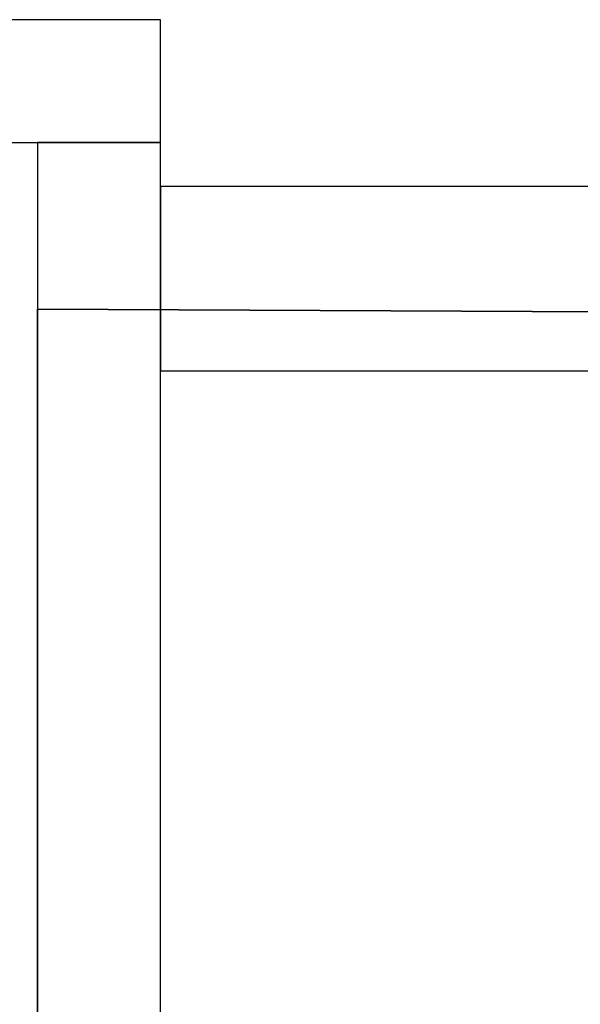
# Model space of a CAD drawing. Header units: metres. Extents: x 391.1 to 427.5, y 12.5 to 28.4.
# Tile 40 of 150: x 401.344 to 401.8, y 27.563 to 28.364. Entities that reach past the tile are written whole.
import ezdxf

# ---------------------------------------------------------------- set-up
doc = ezdxf.new("R2010")
doc.units = ezdxf.units.M
doc.layers.add('01_SUELOS', color=7, linetype='Continuous', lineweight=25, true_color=0x007f00)
doc.layers.add('A-WALL-____-MCUT', color=7, linetype='Continuous', lineweight=25)
doc.layers.add('A-WALL-____-OTLN', color=7, linetype='Continuous', lineweight=25)

# ---------------------------------------------------------------- blocks, each defined once
blk = doc.blocks.new('Family - LONDR55-XX_ZZ-ARQ-CAA-M3D-Londres55-152374-03_CLI_AIGUA_P0A')
at = {"layer": '01_SUELOS', "color": 9, "true_color": 0xaad4aa}
for p, q in [((0, 2.20277), (0, 0)), ((0, 0), (0, 2.20277)), ((1.8984, 2.19306), (0, 2.20277)), ((0, 2.20277), (1.8984, 2.19306))]:
    blk.add_line(p, q, dxfattribs=at)
blk = doc.blocks.new('Family - Evans PA-152526-03_CLI_AIGUA_P0A')
at = {"layer": 'A-WALL-____-MCUT', "color": 253, "true_color": 0xaaaaaa}
for p, q in [((0, 0.1), (0, 0)), ((0.72012, 0.1), (0, 0.1)), ((0.70033, 0), (0.72012, 0.1)), ((0, 0), (0.70033, 0))]:
    blk.add_line(p, q, dxfattribs=at)
at = {"layer": 'A-WALL-____-OTLN', "color": 253, "true_color": 0xaaaaaa}
for p, q in [((0, 0.1), (0, 0)), ((0.72012, 0.1), (0, 0.1)), ((0.70033, 0), (0.72012, 0.1)), ((0, 0), (0.70033, 0))]:
    blk.add_line(p, q, dxfattribs=at)
at = {"layer": 'A-WALL-____-OTLN', "color": 253, "lineweight": 18, "true_color": 0xaaaaaa}
blk.add_line((0, 0), (0.70033, 0), dxfattribs=at)
blk = doc.blocks.new('Family - Evans PA-152627-03_CLI_AIGUA_P0A')
at = {"layer": 'A-WALL-____-MCUT', "color": 253, "true_color": 0xaaaaaa}
for p, q in [((4.6937, 0.1), (2.34931, 0.1)), ((4.6937, 0), (4.6937, 0.1)), ((2.34931, 0), (4.6937, 0))]:
    blk.add_line(p, q, dxfattribs=at)
at = {"layer": 'A-WALL-____-OTLN', "color": 253, "true_color": 0xaaaaaa}
for p, q in [((4.6937, 0.1), (0.03252, 0.1)), ((4.6937, 0), (4.6937, 0.1)), ((0, 0), (4.6937, 0))]:
    blk.add_line(p, q, dxfattribs=at)
at = {"layer": 'A-WALL-____-OTLN', "color": 253, "lineweight": 18, "true_color": 0xaaaaaa}
blk.add_line((0.02223, 0), (4.6937, 0), dxfattribs=at)
blk = doc.blocks.new('Family - Evans PA-152638-03_CLI_AIGUA_P0A')
at = {"layer": 'A-WALL-____-MCUT', "color": 253, "true_color": 0xaaaaaa}
for p, q in [((1.7984, 0.15), (0, 0.15)), ((1.7984, 0), (1.7984, 0.15)), ((0, 0), (1.7984, 0))]:
    blk.add_line(p, q, dxfattribs=at)
at = {"layer": 'A-WALL-____-OTLN', "color": 253, "true_color": 0xaaaaaa}
for p, q in [((1.7984, 0.15), (0, 0.15)), ((1.7984, 0), (1.7984, 0.15)), ((0, 0), (1.7984, 0))]:
    blk.add_line(p, q, dxfattribs=at)
at = {"layer": 'A-WALL-____-OTLN', "color": 253, "lineweight": 18, "true_color": 0xaaaaaa}
blk.add_line((0, 0), (1.7984, 0), dxfattribs=at)
blk = doc.blocks.new('LONDR55-XX_ZZ-ARQ-CAA-M3D-Londres55_ifc-1-03_CLI_AIGUA_P0A')
at = {"layer": '01_SUELOS', "color": 253, "lineweight": 18, "true_color": 0xaaaaaa}
blk.add_blockref('Family - LONDR55-XX_ZZ-ARQ-CAA-M3D-Londres55-152374-03_CLI_AIGUA_P0A', (401.35874, 25.92572), dxfattribs=at)
at = {"layer": 'A-WALL-____-OTLN', "color": 253, "lineweight": 18, "true_color": 0xaaaaaa}
for name, p, rotation in [('Family - Evans PA-152526-03_CLI_AIGUA_P0A', (401.45874, 28.36386), 180), ('Family - Evans PA-152627-03_CLI_AIGUA_P0A', (401.45874, 23.57015), 90), ('Family - Evans PA-152638-03_CLI_AIGUA_P0A', (403.25714, 28.22825), 180)]:
    blk.add_blockref(name, p, dxfattribs=dict(at, rotation=rotation))

msp = doc.modelspace()

# ---------------------------------------------------------------- block references
at = {"lineweight": 5}
msp.add_blockref('LONDR55-XX_ZZ-ARQ-CAA-M3D-Londres55_ifc-1-03_CLI_AIGUA_P0A', (0, 0), dxfattribs=at)

doc.saveas('drawing.dxf')
